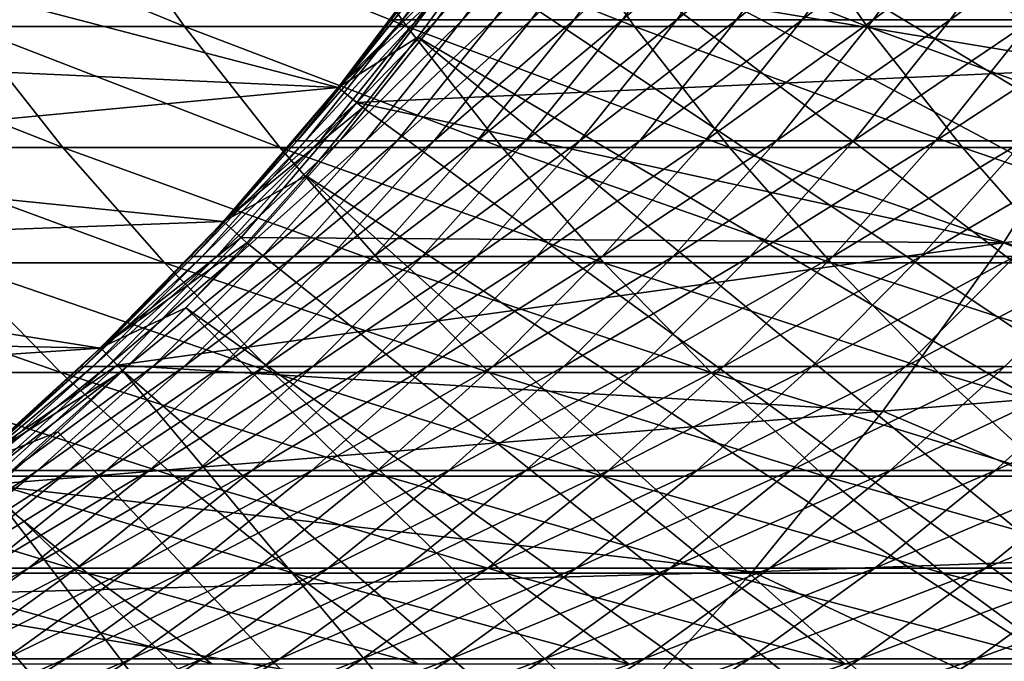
# Model space of a CAD drawing. Header units: metres. Extents: x -24 to 236, y -24 to 24.
# Tile 28 of 256: x 6.01 to 9.11, y -7.45 to -5.43. Entities that reach past the tile are written whole.
import ezdxf

# ---------------------------------------------------------------- set-up
doc = ezdxf.new("R2010")
doc.units = ezdxf.units.M
doc.layers.add('solid_10392024', color=7, linetype='CONTINUOUS')

msp = doc.modelspace()

# ---------------------------------------------------------------- linework, layer by layer
at = {"layer": 'solid_10392024'}
for points in [[(8.266925, -3.803605, 9.4), (8.145937, -4.056316, 9.4), (12.751386, -6.017655, 4.4)], [(8.266925, -3.803605, 9.4), (12.751386, -6.017655, 4.4), (13.063561, -5.305975, 4.4)], [(8.145937, -4.056316, 9.4), (8.017263, -4.305011, 9.4), (12.751386, -6.017655, 4.4)], [(8.017263, -4.305011, 9.4), (7.880742, -4.550074, 9.4), (12.400513, -6.710982, 4.4)], [(8.017263, -4.305011, 9.4), (12.400513, -6.710982, 4.4), (12.751386, -6.017655, 4.4)], [(7.880742, -4.550074, 9.4), (7.736771, -4.790822, 9.4), (12.012019, -7.383861, 4.4)], [(7.880742, -4.550074, 9.4), (12.012019, -7.383861, 4.4), (12.400513, -6.710982, 4.4)], [(7.736771, -4.790822, 9.4), (7.585749, -5.026571, 9.4), (12.012019, -7.383861, 4.4)], [(7.407158, -5.243), (9.76402, -5.01141), (9.449837, -5.581293)], [(7.470759, -5.032109, 61.237507), (7.187093, -5.42909, 61.238869), (7.178092, -5.429088, 57.5)], [(7.470759, -5.032109, 61.237507), (7.49774, -5.032112, 64.97448), (7.187093, -5.42909, 61.238869)], [(7.49774, -5.032112, 64.97448), (7.214083, -5.429093, 64.977203), (7.187093, -5.42909, 61.238869)], [(7.49774, -5.032112, 64.97448), (7.542686, -5.032116, 68.710381), (7.214083, -5.429093, 64.977203)], [(7.542686, -5.032116, 68.710381), (7.259045, -5.429097, 68.71447), (7.214083, -5.429093, 64.977203)], [(7.542686, -5.032116, 68.710381), (7.605578, -5.03212, 72.444679), (7.259045, -5.429097, 68.71447)], [(7.605578, -5.03212, 72.444679), (7.32196, -5.429101, 72.450134), (7.259045, -5.429097, 68.71447)], [(7.605578, -5.03212, 72.444679), (7.6864, -5.032123, 76.176849), (7.32196, -5.429101, 72.450134)], [(7.6864, -5.032123, 76.176849), (7.402812, -5.429104, 76.18367), (7.32196, -5.429101, 72.450134)], [(7.6864, -5.032123, 76.176849), (7.785133, -5.032125, 79.906349), (7.402812, -5.429104, 76.18367)], [(7.785133, -5.032125, 79.906349), (7.501581, -5.429106, 79.914543), (7.402812, -5.429104, 76.18367)], [(7.585749, -5.026571, 9.4), (7.427437, -5.257637, 9.4), (11.587092, -8.034258, 4.4)], [(7.90176, -5.032125, 83.63266), (7.61825, -5.429107, 83.642212), (7.501581, -5.429106, 79.914543)], [(7.785133, -5.032125, 79.906349), (7.90176, -5.032125, 83.63266), (7.501581, -5.429106, 79.914543)], [(7.585749, -5.026571, 9.4), (11.587092, -8.034258, 4.4), (12.012019, -7.383861, 4.4)], [(8.036263, -5.032124, 87.355232), (7.752803, -5.429105, 87.366158), (7.61825, -5.429107, 83.642212)], [(7.90176, -5.032125, 83.63266), (8.036263, -5.032124, 87.355232), (7.61825, -5.429107, 83.642212)], [(8.188623, -5.032121, 91.07354), (7.90522, -5.429102, 91.085838), (7.752803, -5.429105, 87.366158)], [(8.036263, -5.032124, 87.355232), (8.188623, -5.032121, 91.07354), (7.752803, -5.429105, 87.366158)], [(8.358823, -5.032117, 94.787048), (8.075482, -5.429099, 94.800728), (7.90522, -5.429102, 91.085838)], [(8.188623, -5.032121, 91.07354), (8.358823, -5.032117, 94.787048), (7.90522, -5.429102, 91.085838)], [(8.546845, -5.032114, 98.495239), (8.263576, -5.429095, 98.510292), (8.075482, -5.429099, 94.800728)], [(8.358823, -5.032117, 94.787048), (8.546845, -5.032114, 98.495239), (8.075482, -5.429099, 94.800728)], [(8.752672, -5.032111, 102.197556), (8.469479, -5.429091, 102.213997), (8.263576, -5.429095, 98.510292)], [(8.546845, -5.032114, 98.495239), (8.752672, -5.032111, 102.197556), (8.263576, -5.429095, 98.510292)], [(8.976285, -5.032109, 105.893486), (8.693175, -5.42909, 105.911316), (8.469479, -5.429091, 102.213997)], [(8.752672, -5.032111, 102.197556), (8.976285, -5.032109, 105.893486), (8.469479, -5.429091, 102.213997)], [(8.976285, -5.032109, 105.893486), (9.217664, -5.032111, 109.582489), (8.693175, -5.42909, 105.911316)], [(9.217664, -5.032111, 109.582489), (8.934645, -5.429091, 109.601707), (8.693175, -5.42909, 105.911316)], [(9.217664, -5.032111, 109.582489), (9.476768, -5.032114, 113.264046), (8.934645, -5.429091, 109.601707)], [(9.476768, -5.032114, 113.264046), (9.193848, -5.429095, 113.284653), (8.934645, -5.429091, 109.601707)], [(6.528437, -5.45084, 200.933197), (6.249198, -5.054721, 200.989563), (5.566585, -5.054725, 197.557693)], [(5.846142, -5.450844, 197.502914), (6.528437, -5.45084, 200.933197), (5.566585, -5.054725, 197.557693)], [(7.2273, -5.450841, 204.343964), (6.948391, -5.054722, 204.401962), (6.249198, -5.054721, 200.989563)], [(6.528437, -5.45084, 200.933197), (7.2273, -5.450841, 204.343964), (6.249198, -5.054721, 200.989563)], [(7.942652, -5.45085, 207.734756), (7.664086, -5.05473, 207.794388), (6.948391, -5.054722, 204.401962)], [(7.2273, -5.450841, 204.343964), (7.942652, -5.45085, 207.734756), (6.948391, -5.054722, 204.401962)], [(8.674396, -5.450862, 211.105148), (8.396187, -5.054742, 211.166412), (7.664086, -5.05473, 207.794388)], [(7.942652, -5.45085, 207.734756), (8.674396, -5.450862, 211.105148), (7.664086, -5.05473, 207.794388)], [(9.422433, -5.450876, 214.454681), (9.144593, -5.054755, 214.517593), (8.396187, -5.054742, 211.166412)], [(8.674396, -5.450862, 211.105148), (9.422433, -5.450876, 214.454681), (8.396187, -5.054742, 211.166412)], [(5.387224, -5.218031), (7.012092, -5.641836), (5.041939, -5.55237)], [(5.387224, -5.218031), (7.346153, -5.19942), (7.012092, -5.641836)], [(7.011725, -5.642314, 57.5), (7.011755, -5.642271, 9.4), (7.345779, -5.199945, 9.4)], [(7.178092, -5.429088, 57.5), (7.011725, -5.642314, 57.5), (7.345779, -5.199945, 9.4)], [(7.345779, -5.199945, 9.4), (7.011755, -5.642271, 9.4), (7.427437, -5.257637, 9.4)], [(7.345779, -5.199945, 0.009358), (7.407032, -5.243192, 0.009358), (7.011755, -5.642271, 0.009358)], [(7.012092, -5.641836), (7.345779, -5.199945, 0.009358), (7.011755, -5.642271, 0.009358)], [(7.012092, -5.641836), (7.346153, -5.19942), (7.345779, -5.199945, 0.009358)], [(7.011755, -5.642271, 0.009358), (7.407032, -5.243192, 0.009358), (7.070014, -5.689491, 0.009358)], [(7.011755, -5.642271, 9.4), (7.261862, -5.484042, 9.4), (7.427437, -5.257637, 9.4)], [(7.070014, -5.689491, 0.009358), (7.407032, -5.243192, 0.009358), (7.070024, -5.689474)], [(7.407158, -5.243), (9.449837, -5.581293), (7.070024, -5.689474)], [(7.407032, -5.243192, 0.009358), (7.407158, -5.243), (7.070024, -5.689474)], [(7.427437, -5.257637, 9.4), (7.261862, -5.484042, 9.4), (11.587092, -8.034258, 4.4)], [(7.187093, -5.42909, 61.238869), (6.882329, -5.810113, 61.240334), (6.873325, -5.810112, 57.5)], [(7.187093, -5.42909, 61.238869), (6.873325, -5.810112, 57.5), (7.011725, -5.642314, 57.5)], [(7.187093, -5.42909, 61.238869), (7.214083, -5.429093, 64.977203), (6.882329, -5.810113, 61.240334)], [(7.214083, -5.429093, 64.977203), (6.90933, -5.810117, 64.980133), (6.882329, -5.810113, 61.240334)], [(7.214083, -5.429093, 64.977203), (7.259045, -5.429097, 68.71447), (6.90933, -5.810117, 64.980133)], [(7.259045, -5.429097, 68.71447), (6.954309, -5.810122, 68.718864), (6.90933, -5.810117, 64.980133)], [(7.259045, -5.429097, 68.71447), (7.32196, -5.429101, 72.450134), (6.954309, -5.810122, 68.718864)], [(7.32196, -5.429101, 72.450134), (7.017249, -5.810126, 72.456001), (6.954309, -5.810122, 68.718864)], [(7.178092, -5.429088, 57.5), (7.187093, -5.42909, 61.238869), (7.011725, -5.642314, 57.5)], [(7.32196, -5.429101, 72.450134), (7.402812, -5.429104, 76.18367), (7.017249, -5.810126, 72.456001)], [(7.402812, -5.429104, 76.18367), (7.098132, -5.81013, 76.191002), (7.017249, -5.810126, 72.456001)], [(7.402812, -5.429104, 76.18367), (7.501581, -5.429106, 79.914543), (7.098132, -5.81013, 76.191002)], [(7.501581, -5.429106, 79.914543), (7.19694, -5.810132, 79.92334), (7.098132, -5.81013, 76.191002)], [(7.501581, -5.429106, 79.914543), (7.61825, -5.429107, 83.642212), (7.19694, -5.810132, 79.92334)], [(7.61825, -5.429107, 83.642212), (7.313656, -5.810132, 83.652481), (7.19694, -5.810132, 79.92334)], [(7.752803, -5.429105, 87.366158), (7.448262, -5.810131, 87.377899), (7.313656, -5.810132, 83.652481)], [(7.61825, -5.429107, 83.642212), (7.752803, -5.429105, 87.366158), (7.313656, -5.810132, 83.652481)], [(7.90522, -5.429102, 91.085838), (7.600739, -5.810128, 91.09906), (7.448262, -5.810131, 87.377899)], [(7.752803, -5.429105, 87.366158), (7.90522, -5.429102, 91.085838), (7.448262, -5.810131, 87.377899)], [(8.075482, -5.429099, 94.800728), (7.77107, -5.810124, 94.81543), (7.600739, -5.810128, 91.09906)], [(7.90522, -5.429102, 91.085838), (8.075482, -5.429099, 94.800728), (7.600739, -5.810128, 91.09906)], [(8.263576, -5.429095, 98.510292), (7.959238, -5.81012, 98.526474), (7.77107, -5.810124, 94.81543)], [(8.075482, -5.429099, 94.800728), (8.263576, -5.429095, 98.510292), (7.77107, -5.810124, 94.81543)], [(8.469479, -5.429091, 102.213997), (8.165224, -5.810116, 102.231667), (7.959238, -5.81012, 98.526474)], [(8.263576, -5.429095, 98.510292), (8.469479, -5.429091, 102.213997), (7.959238, -5.81012, 98.526474)], [(8.693175, -5.42909, 105.911316), (8.38901, -5.810114, 105.930466), (8.165224, -5.810116, 102.231667)], [(8.469479, -5.429091, 102.213997), (8.693175, -5.42909, 105.911316), (8.165224, -5.810116, 102.231667)], [(8.693175, -5.42909, 105.911316), (8.934645, -5.429091, 109.601707), (8.38901, -5.810114, 105.930466)], [(8.934645, -5.429091, 109.601707), (8.630578, -5.810116, 109.622353), (8.38901, -5.810114, 105.930466)], [(8.934645, -5.429091, 109.601707), (9.193848, -5.429095, 113.284653), (8.630578, -5.810116, 109.622353)], [(9.193848, -5.429095, 113.284653), (8.889886, -5.81012, 113.306793), (8.630578, -5.810116, 109.622353)], [(9.193848, -5.429095, 113.284653), (9.47073, -5.4291, 116.959633), (8.889886, -5.81012, 113.306793)], [(9.47073, -5.4291, 116.959633), (9.166881, -5.810125, 116.983276), (8.889886, -5.81012, 113.306793)], [(6.146355, -5.830942, 197.444092), (5.846142, -5.450844, 197.502914), (5.180492, -5.450851, 194.053604)], [(5.481034, -5.83095, 193.99649), (6.146355, -5.830942, 197.444092), (5.180492, -5.450851, 194.053604)], [(6.828307, -5.830938, 200.87265), (6.528437, -5.45084, 200.933197), (5.846142, -5.450844, 197.502914)], [(6.146355, -5.830942, 197.444092), (6.828307, -5.830938, 200.87265), (5.846142, -5.450844, 197.502914)], [(7.526815, -5.830939, 204.281693), (7.2273, -5.450841, 204.343964), (6.528437, -5.45084, 200.933197)], [(6.828307, -5.830938, 200.87265), (7.526815, -5.830939, 204.281693), (6.528437, -5.45084, 200.933197)], [(8.241799, -5.830949, 207.670746), (7.942652, -5.45085, 207.734756), (7.2273, -5.450841, 204.343964)], [(7.526815, -5.830939, 204.281693), (8.241799, -5.830949, 207.670746), (7.2273, -5.450841, 204.343964)], [(8.973161, -5.830962, 211.039368), (8.674396, -5.450862, 211.105148), (7.942652, -5.45085, 207.734756)], [(8.241799, -5.830949, 207.670746), (8.973161, -5.830962, 211.039368), (7.942652, -5.45085, 207.734756)], [(9.7208, -5.830976, 214.387115), (9.422433, -5.450876, 214.454681), (8.674396, -5.450862, 211.105148)], [(8.973161, -5.830962, 211.039368), (9.7208, -5.830976, 214.387115), (8.674396, -5.450862, 211.105148)], [(7.011755, -5.642271, 9.4), (7.08949, -5.705165, 9.4), (7.261862, -5.484042, 9.4)], [(7.261862, -5.484042, 9.4), (7.08949, -5.705165, 9.4), (11.126958, -8.660301, 4.4)], [(7.261862, -5.484042, 9.4), (11.126958, -8.660301, 4.4), (11.587092, -8.034258, 4.4)], [(5.041939, -5.55237), (7.012092, -5.641836), (4.676545, -5.863454)], [(7.070024, -5.689474), (9.449837, -5.581293), (9.102909, -6.130829)], [(9.449742, -5.581437, 0.009358), (10.535891, -5.950165, 0.009358), (9.102766, -6.131049, 0.009358)], [(9.102909, -6.130829), (9.449742, -5.581437, 0.009358), (9.102766, -6.131049, 0.009358)], [(9.102909, -6.130829), (9.449837, -5.581293), (9.449742, -5.581437, 0.009358)], [(4.676545, -5.863454), (7.012092, -5.641836), (6.650875, -6.063485)], [(6.650875, -6.063485), (7.012092, -5.641836), (6.651111, -6.063226, 0.009358)], [(6.65108, -6.063261, 57.5), (6.651111, -6.063226, 9.4), (7.011755, -5.642271, 9.4)], [(6.873325, -5.810112, 57.5), (6.65108, -6.063261, 57.5), (7.011755, -5.642271, 9.4)], [(7.012092, -5.641836), (7.011755, -5.642271, 0.009358), (6.651111, -6.063226, 0.009358)], [(7.011755, -5.642271, 9.4), (6.651111, -6.063226, 9.4), (7.08949, -5.705165, 9.4)], [(7.011755, -5.642271, 0.009358), (7.070014, -5.689491, 0.009358), (6.651111, -6.063226, 0.009358)], [(7.011725, -5.642314, 57.5), (6.873325, -5.810112, 57.5), (7.011755, -5.642271, 9.4)], [(6.651111, -6.063226, 0.009358), (7.070014, -5.689491, 0.009358), (6.706654, -6.11358, 0.009358)], [(7.070024, -5.689474), (9.102909, -6.130829), (6.70654, -6.113698)], [(7.070014, -5.689491, 0.009358), (7.070024, -5.689474), (6.70654, -6.113698)], [(6.706654, -6.11358, 0.009358), (7.070014, -5.689491, 0.009358), (6.70654, -6.113698)], [(6.651111, -6.063226, 9.4), (6.910719, -5.920464, 9.4), (7.08949, -5.705165, 9.4)], [(7.08949, -5.705165, 9.4), (6.910719, -5.920464, 9.4), (11.126958, -8.660301, 4.4)], [(6.882329, -5.810113, 61.240334), (6.557365, -6.174062, 61.241898), (6.548357, -6.17406, 57.5)], [(6.882329, -5.810113, 61.240334), (6.548357, -6.17406, 57.5), (6.65108, -6.063261, 57.5)], [(6.882329, -5.810113, 61.240334), (6.90933, -5.810117, 64.980133), (6.557365, -6.174062, 61.241898)], [(6.90933, -5.810117, 64.980133), (6.584377, -6.174066, 64.983253), (6.557365, -6.174062, 61.241898)], [(6.90933, -5.810117, 64.980133), (6.954309, -5.810122, 68.718864), (6.584377, -6.174066, 64.983253)], [(6.954309, -5.810122, 68.718864), (6.629375, -6.17407, 68.723549), (6.584377, -6.174066, 64.983253)], [(6.954309, -5.810122, 68.718864), (7.017249, -5.810126, 72.456001), (6.629375, -6.17407, 68.723549)], [(7.017249, -5.810126, 72.456001), (6.692341, -6.174075, 72.46225), (6.629375, -6.17407, 68.723549)], [(6.873325, -5.810112, 57.5), (6.882329, -5.810113, 61.240334), (6.65108, -6.063261, 57.5)], [(7.017249, -5.810126, 72.456001), (7.098132, -5.81013, 76.191002), (6.692341, -6.174075, 72.46225)], [(7.098132, -5.81013, 76.191002), (6.773258, -6.174079, 76.198814), (6.692341, -6.174075, 72.46225)], [(7.098132, -5.81013, 76.191002), (7.19694, -5.810132, 79.92334), (6.773258, -6.174079, 76.198814)], [(7.19694, -5.810132, 79.92334), (6.872108, -6.174081, 79.932724), (6.773258, -6.174079, 76.198814)], [(7.313656, -5.810132, 83.652481), (6.988872, -6.174081, 83.663437), (6.872108, -6.174081, 79.932724)], [(7.19694, -5.810132, 79.92334), (7.313656, -5.810132, 83.652481), (6.872108, -6.174081, 79.932724)], [(7.448262, -5.810131, 87.377899), (7.123534, -6.17408, 87.390419), (6.988872, -6.174081, 83.663437)], [(7.313656, -5.810132, 83.652481), (7.448262, -5.810131, 87.377899), (6.988872, -6.174081, 83.663437)], [(7.600739, -5.810128, 91.09906), (7.276076, -6.174077, 91.113152), (7.123534, -6.17408, 87.390419)], [(7.448262, -5.810131, 87.377899), (7.600739, -5.810128, 91.09906), (7.123534, -6.17408, 87.390419)], [(7.77107, -5.810124, 94.81543), (7.44648, -6.174072, 94.8311), (7.276076, -6.174077, 91.113152)], [(7.600739, -5.810128, 91.09906), (7.77107, -5.810124, 94.81543), (7.276076, -6.174077, 91.113152)], [(7.959238, -5.81012, 98.526474), (7.634728, -6.174068, 98.543724), (7.44648, -6.174072, 94.8311)], [(7.77107, -5.810124, 94.81543), (7.959238, -5.81012, 98.526474), (7.44648, -6.174072, 94.8311)], [(8.165224, -5.810116, 102.231667), (7.840802, -6.174064, 102.250496), (7.634728, -6.174068, 98.543724)], [(7.959238, -5.81012, 98.526474), (8.165224, -5.810116, 102.231667), (7.634728, -6.174068, 98.543724)], [(8.38901, -5.810114, 105.930466), (8.064685, -6.174062, 105.95089), (7.840802, -6.174064, 102.250496)], [(8.165224, -5.810116, 102.231667), (8.38901, -5.810114, 105.930466), (7.840802, -6.174064, 102.250496)], [(8.38901, -5.810114, 105.930466), (8.630578, -5.810116, 109.622353), (8.064685, -6.174062, 105.95089)], [(8.630578, -5.810116, 109.622353), (8.306356, -6.174064, 109.644363), (8.064685, -6.174062, 105.95089)], [(8.630578, -5.810116, 109.622353), (8.889886, -5.81012, 113.306793), (8.306356, -6.174064, 109.644363)], [(8.889886, -5.81012, 113.306793), (8.565777, -6.174068, 113.330406), (8.306356, -6.174064, 109.644363)], [(8.889886, -5.81012, 113.306793), (9.166881, -5.810125, 116.983276), (8.565777, -6.174068, 113.330406)], [(9.166881, -5.810125, 116.983276), (8.842892, -6.174074, 117.008484), (8.565777, -6.174068, 113.330406)], [(9.166881, -5.810125, 116.983276), (9.46151, -5.81013, 120.651276), (8.842892, -6.174074, 117.008484)], [(9.46151, -5.81013, 120.651276), (9.13765, -6.174079, 120.678093), (8.842892, -6.174074, 117.008484)], [(6.466341, -6.193903, 197.381393), (6.146355, -5.830942, 197.444092), (5.481034, -5.83095, 193.99649)], [(5.801371, -6.193912, 193.935608), (6.466341, -6.193903, 197.381393), (5.481034, -5.83095, 193.99649)], [(7.147928, -6.193899, 200.808121), (6.828307, -5.830938, 200.87265), (6.146355, -5.830942, 197.444092)], [(6.466341, -6.193903, 197.381393), (7.147928, -6.193899, 200.808121), (6.146355, -5.830942, 197.444092)], [(7.846058, -6.1939, 204.215317), (7.526815, -5.830939, 204.281693), (6.828307, -5.830938, 200.87265)], [(7.147928, -6.193899, 200.808121), (7.846058, -6.1939, 204.215317), (6.828307, -5.830938, 200.87265)], [(8.560649, -6.19391, 207.602493), (8.241799, -5.830949, 207.670746), (7.526815, -5.830939, 204.281693)], [(7.846058, -6.1939, 204.215317), (8.560649, -6.19391, 207.602493), (7.526815, -5.830939, 204.281693)], [(9.291603, -6.193925, 210.969238), (8.973161, -5.830962, 211.039368), (8.241799, -5.830949, 207.670746)], [(8.560649, -6.19391, 207.602493), (9.291603, -6.193925, 210.969238), (8.241799, -5.830949, 207.670746)], [(10.038821, -6.19394, 214.315109), (9.7208, -5.830976, 214.387115), (8.973161, -5.830962, 211.039368)], [(9.291603, -6.193925, 210.969238), (10.038821, -6.19394, 214.315109), (8.973161, -5.830962, 211.039368)], [(4.676545, -5.863454), (6.650875, -6.063485), (4.291213, -6.151036)], [(6.651111, -6.063226, 9.4), (6.725129, -6.130422, 9.4), (6.910719, -5.920464, 9.4)], [(6.910719, -5.920464, 9.4), (6.725129, -6.130422, 9.4), (10.633006, -9.260086, 4.4)], [(6.910719, -5.920464, 9.4), (10.633006, -9.260086, 4.4), (11.126958, -8.660301, 4.4)], [(9.102766, -6.131049, 0.009358), (10.535891, -5.950165, 0.009358), (10.179272, -6.541546, 0.009358)], [(4.291213, -6.151036), (6.650875, -6.063485), (6.264582, -6.461809)], [(6.264582, -6.461809), (6.650875, -6.063485), (6.265191, -6.461221, 0.009358)], [(6.651111, -6.063226, 9.4), (6.265191, -6.461221, 9.4), (6.725129, -6.130422, 9.4)], [(6.265205, -6.461207, 57.5), (6.265191, -6.461221, 9.4), (6.651111, -6.063226, 9.4)], [(6.651111, -6.063226, 0.009358), (6.706654, -6.11358, 0.009358), (6.265191, -6.461221, 0.009358)], [(6.650875, -6.063485), (6.651111, -6.063226, 0.009358), (6.265191, -6.461221, 0.009358)], [(6.548357, -6.17406, 57.5), (6.265205, -6.461207, 57.5), (6.651111, -6.063226, 9.4)], [(6.65108, -6.063261, 57.5), (6.548357, -6.17406, 57.5), (6.651111, -6.063226, 9.4)], [(6.265191, -6.461221, 0.009358), (6.706654, -6.11358, 0.009358), (6.317379, -6.515079, 0.009358)], [(6.70654, -6.113698), (9.102909, -6.130829), (6.317164, -6.515282)], [(6.317379, -6.515079, 0.009358), (6.70654, -6.113698), (6.317164, -6.515282)], [(6.317379, -6.515079, 0.009358), (6.706654, -6.11358, 0.009358), (6.70654, -6.113698)], [(4.291213, -6.151036), (6.264582, -6.461809), (3.887699, -6.413702)], [(6.265191, -6.461221, 9.4), (6.532972, -6.3348, 9.4), (6.725129, -6.130422, 9.4)], [(6.317164, -6.515282), (9.102909, -6.130829), (8.723452, -6.659708)], [(6.725129, -6.130422, 9.4), (6.532972, -6.3348, 9.4), (10.633006, -9.260086, 4.4)], [(9.102766, -6.131049, 0.009358), (10.179272, -6.541546, 0.009358), (8.723348, -6.659843, 0.009358)], [(8.723452, -6.659708), (9.102766, -6.131049, 0.009358), (8.723348, -6.659843, 0.009358)], [(8.723452, -6.659708), (9.102909, -6.130829), (9.102766, -6.131049, 0.009358)], [(6.557365, -6.174062, 61.241898), (6.213155, -6.519864, 61.243549), (6.204144, -6.519862, 57.5)], [(6.557365, -6.174062, 61.241898), (6.204144, -6.519862, 57.5), (6.265205, -6.461207, 57.5)], [(6.557365, -6.174062, 61.241898), (6.584377, -6.174066, 64.983253), (6.213155, -6.519864, 61.243549)], [(6.584377, -6.174066, 64.983253), (6.240179, -6.519868, 64.986565), (6.213155, -6.519864, 61.243549)], [(6.584377, -6.174066, 64.983253), (6.629375, -6.17407, 68.723549), (6.240179, -6.519868, 64.986565)], [(6.629375, -6.17407, 68.723549), (6.285196, -6.519873, 68.728516), (6.240179, -6.519868, 64.986565)], [(6.548357, -6.17406, 57.5), (6.557365, -6.174062, 61.241898), (6.265205, -6.461207, 57.5)], [(6.629375, -6.17407, 68.723549), (6.692341, -6.174075, 72.46225), (6.285196, -6.519873, 68.728516)], [(6.692341, -6.174075, 72.46225), (6.34819, -6.519878, 72.468872), (6.285196, -6.519873, 68.728516)], [(6.692341, -6.174075, 72.46225), (6.773258, -6.174079, 76.198814), (6.34819, -6.519878, 72.468872)], [(6.773258, -6.174079, 76.198814), (6.429143, -6.519882, 76.207092), (6.34819, -6.519878, 72.468872)], [(6.773258, -6.174079, 76.198814), (6.872108, -6.174081, 79.932724), (6.429143, -6.519882, 76.207092)], [(6.872108, -6.174081, 79.932724), (6.528037, -6.519885, 79.942657), (6.429143, -6.519882, 76.207092)], [(6.988872, -6.174081, 83.663437), (6.644853, -6.519885, 83.675034), (6.528037, -6.519885, 79.942657)], [(6.872108, -6.174081, 79.932724), (6.988872, -6.174081, 83.663437), (6.528037, -6.519885, 79.942657)], [(7.123534, -6.17408, 87.390419), (6.779576, -6.519883, 87.403687), (6.644853, -6.519885, 83.675034)], [(6.988872, -6.174081, 83.663437), (7.123534, -6.17408, 87.390419), (6.644853, -6.519885, 83.675034)], [(7.276076, -6.174077, 91.113152), (6.932186, -6.51988, 91.128082), (6.779576, -6.519883, 87.403687)], [(7.123534, -6.17408, 87.390419), (7.276076, -6.174077, 91.113152), (6.779576, -6.519883, 87.403687)], [(7.44648, -6.174072, 94.8311), (7.102666, -6.519876, 94.847702), (6.932186, -6.51988, 91.128082)], [(7.276076, -6.174077, 91.113152), (7.44648, -6.174072, 94.8311), (6.932186, -6.51988, 91.128082)], [(7.634728, -6.174068, 98.543724), (7.290999, -6.519871, 98.561996), (7.102666, -6.519876, 94.847702)], [(7.44648, -6.174072, 94.8311), (7.634728, -6.174068, 98.543724), (7.102666, -6.519876, 94.847702)], [(7.840802, -6.174064, 102.250496), (7.497167, -6.519866, 102.270447), (7.290999, -6.519871, 98.561996)], [(7.634728, -6.174068, 98.543724), (7.840802, -6.174064, 102.250496), (7.290999, -6.519871, 98.561996)], [(8.064685, -6.174062, 105.95089), (7.721151, -6.519865, 105.972519), (7.497167, -6.519866, 102.270447)], [(7.840802, -6.174064, 102.250496), (8.064685, -6.174062, 105.95089), (7.497167, -6.519866, 102.270447)], [(8.064685, -6.174062, 105.95089), (8.306356, -6.174064, 109.644363), (7.721151, -6.519865, 105.972519)], [(8.306356, -6.174064, 109.644363), (7.962934, -6.519866, 109.667686), (7.721151, -6.519865, 105.972519)], [(8.306356, -6.174064, 109.644363), (8.565777, -6.174068, 113.330406), (7.962934, -6.519866, 109.667686)], [(8.565777, -6.174068, 113.330406), (8.222472, -6.519871, 113.355415), (7.962934, -6.519866, 109.667686)], [(8.565777, -6.174068, 113.330406), (8.842892, -6.174074, 117.008484), (8.222472, -6.519871, 113.355415)], [(8.842892, -6.174074, 117.008484), (8.499715, -6.519877, 117.035194), (8.222472, -6.519871, 113.355415)], [(8.842892, -6.174074, 117.008484), (9.13765, -6.174079, 120.678093), (8.499715, -6.519877, 117.035194)], [(9.13765, -6.174079, 120.678093), (8.794609, -6.519883, 120.706497), (8.499715, -6.519877, 117.035194)], [(9.13765, -6.174079, 120.678093), (9.449996, -6.174083, 124.338699), (8.794609, -6.519883, 120.706497)], [(9.449996, -6.174083, 124.338699), (9.107101, -6.519887, 124.368813), (8.794609, -6.519883, 120.706497)], [(6.140561, -6.538669, 193.87114), (5.801371, -6.193912, 193.935608), (5.153095, -6.193921, 190.471237)], [(5.492642, -6.538679, 190.408676), (6.140561, -6.538669, 193.87114), (5.153095, -6.193921, 190.471237)], [(6.805159, -6.538661, 197.315002), (6.466341, -6.193903, 197.381393), (5.801371, -6.193912, 193.935608)], [(6.140561, -6.538669, 193.87114), (6.805159, -6.538661, 197.315002), (5.801371, -6.193912, 193.935608)], [(7.486361, -6.538655, 200.739792), (7.147928, -6.193899, 200.808121), (6.466341, -6.193903, 197.381393)], [(6.805159, -6.538661, 197.315002), (7.486361, -6.538655, 200.739792), (6.466341, -6.193903, 197.381393)], [(8.18409, -6.538657, 204.14502), (7.846058, -6.1939, 204.215317), (7.147928, -6.193899, 200.808121)], [(7.486361, -6.538655, 200.739792), (8.18409, -6.538657, 204.14502), (7.147928, -6.193899, 200.808121)], [(8.898265, -6.538668, 207.530243), (8.560649, -6.19391, 207.602493), (7.846058, -6.1939, 204.215317)], [(8.18409, -6.538657, 204.14502), (8.898265, -6.538668, 207.530243), (7.846058, -6.1939, 204.215317)], [(9.628788, -6.538683, 210.895004), (9.291603, -6.193925, 210.969238), (8.560649, -6.19391, 207.602493)], [(8.898265, -6.538668, 207.530243), (9.628788, -6.538683, 210.895004), (8.560649, -6.19391, 207.602493)], [(6.265191, -6.461221, 9.4), (6.334782, -6.533027, 9.4), (6.532972, -6.3348, 9.4)], [(6.532972, -6.3348, 9.4), (6.334782, -6.533027, 9.4), (10.106668, -9.83185, 4.4)], [(6.532972, -6.3348, 9.4), (10.106668, -9.83185, 4.4), (10.633006, -9.260086, 4.4)], [(3.887699, -6.413702), (6.264582, -6.461809), (3.468558, -6.649754)], [(3.468558, -6.649754), (6.264582, -6.461809), (5.855734, -6.83451)], [(6.265191, -6.461221, 9.4), (5.855521, -6.834679, 9.4), (6.334782, -6.533027, 9.4)], [(5.855565, -6.834644, 57.5), (5.855521, -6.834679, 9.4), (6.265191, -6.461221, 9.4)], [(6.265191, -6.461221, 0.009358), (6.317379, -6.515079, 0.009358), (5.855521, -6.834679, 0.009358)], [(6.264582, -6.461809), (6.265191, -6.461221, 0.009358), (5.855521, -6.834679, 0.009358)], [(5.855734, -6.83451), (6.264582, -6.461809), (5.855521, -6.834679, 0.009358)], [(6.204144, -6.519862, 57.5), (5.855565, -6.834644, 57.5), (6.265191, -6.461221, 9.4)], [(6.265205, -6.461207, 57.5), (6.204144, -6.519862, 57.5), (6.265191, -6.461221, 9.4)], [(6.213155, -6.519864, 61.243549), (5.850711, -6.846504, 61.245293), (5.841695, -6.846502, 57.5)], [(6.213155, -6.519864, 61.243549), (5.841695, -6.846502, 57.5), (5.855565, -6.834644, 57.5)], [(6.213155, -6.519864, 61.243549), (6.240179, -6.519868, 64.986565), (5.850711, -6.846504, 61.245293)], [(6.240179, -6.519868, 64.986565), (5.877748, -6.846509, 64.990051), (5.850711, -6.846504, 61.245293)], [(5.855521, -6.834679, 0.009358), (6.317379, -6.515079, 0.009358), (5.904457, -6.891462, 0.009358)], [(6.204144, -6.519862, 57.5), (6.213155, -6.519864, 61.243549), (5.855565, -6.834644, 57.5)], [(6.240179, -6.519868, 64.986565), (6.285196, -6.519873, 68.728516), (5.877748, -6.846509, 64.990051)], [(6.285196, -6.519873, 68.728516), (5.922786, -6.846514, 68.733742), (5.877748, -6.846509, 64.990051)], [(6.317164, -6.515282), (8.723452, -6.659708), (5.904394, -6.891536)], [(5.904457, -6.891462, 0.009358), (6.317164, -6.515282), (5.904394, -6.891536)], [(5.904457, -6.891462, 0.009358), (6.317379, -6.515079, 0.009358), (6.317164, -6.515282)], [(6.285196, -6.519873, 68.728516), (6.34819, -6.519878, 72.468872), (5.922786, -6.846514, 68.733742)], [(6.34819, -6.519878, 72.468872), (5.985809, -6.846519, 72.475838), (5.922786, -6.846514, 68.733742)], [(6.34819, -6.519878, 72.468872), (6.429143, -6.519882, 76.207092), (5.985809, -6.846519, 72.475838)], [(6.429143, -6.519882, 76.207092), (6.066799, -6.846523, 76.215813), (5.985809, -6.846519, 72.475838)], [(6.429143, -6.519882, 76.207092), (6.528037, -6.519885, 79.942657), (6.066799, -6.846523, 76.215813)], [(6.528037, -6.519885, 79.942657), (6.165739, -6.846526, 79.953125), (6.066799, -6.846523, 76.215813)], [(6.644853, -6.519885, 83.675034), (6.28261, -6.846526, 83.687248), (6.165739, -6.846526, 79.953125)], [(6.528037, -6.519885, 79.942657), (6.644853, -6.519885, 83.675034), (6.165739, -6.846526, 79.953125)], [(6.779576, -6.519883, 87.403687), (6.417396, -6.846524, 87.417648), (6.28261, -6.846526, 83.687248)], [(6.644853, -6.519885, 83.675034), (6.779576, -6.519883, 87.403687), (6.28261, -6.846526, 83.687248)], [(6.932186, -6.51988, 91.128082), (6.570078, -6.846521, 91.143806), (6.417396, -6.846524, 87.417648)], [(6.779576, -6.519883, 87.403687), (6.932186, -6.51988, 91.128082), (6.417396, -6.846524, 87.417648)], [(7.102666, -6.519876, 94.847702), (6.74064, -6.846516, 94.865173), (6.570078, -6.846521, 91.143806)], [(6.932186, -6.51988, 91.128082), (7.102666, -6.519876, 94.847702), (6.570078, -6.846521, 91.143806)], [(7.290999, -6.519871, 98.561996), (6.929062, -6.846511, 98.581238), (6.74064, -6.846516, 94.865173)], [(7.102666, -6.519876, 94.847702), (7.290999, -6.519871, 98.561996), (6.74064, -6.846516, 94.865173)], [(7.497167, -6.519866, 102.270447), (7.135328, -6.846507, 102.291451), (6.929062, -6.846511, 98.581238)], [(7.290999, -6.519871, 98.561996), (7.497167, -6.519866, 102.270447), (6.929062, -6.846511, 98.581238)], [(7.721151, -6.519865, 105.972519), (7.35942, -6.846505, 105.9953), (7.135328, -6.846507, 102.291451)], [(7.497167, -6.519866, 102.270447), (7.721151, -6.519865, 105.972519), (7.135328, -6.846507, 102.291451)], [(7.721151, -6.519865, 105.972519), (7.962934, -6.519866, 109.667686), (7.35942, -6.846505, 105.9953)], [(7.962934, -6.519866, 109.667686), (7.601318, -6.846507, 109.692238), (7.35942, -6.846505, 105.9953)], [(7.962934, -6.519866, 109.667686), (8.222472, -6.519871, 113.355415), (7.601318, -6.846507, 109.692238)], [(8.222472, -6.519871, 113.355415), (7.860982, -6.846511, 113.381744), (7.601318, -6.846507, 109.692238)], [(8.222472, -6.519871, 113.355415), (8.499715, -6.519877, 117.035194), (7.860982, -6.846511, 113.381744)], [(8.499715, -6.519877, 117.035194), (8.138359, -6.846518, 117.063309), (7.860982, -6.846511, 113.381744)], [(8.499715, -6.519877, 117.035194), (8.794609, -6.519883, 120.706497), (8.138359, -6.846518, 117.063309)], [(8.794609, -6.519883, 120.706497), (8.433397, -6.846524, 120.736412), (8.138359, -6.846518, 117.063309)], [(8.794609, -6.519883, 120.706497), (9.107101, -6.519887, 124.368813), (8.433397, -6.846524, 120.736412)], [(9.107101, -6.519887, 124.368813), (8.746043, -6.846528, 124.40052), (8.433397, -6.846524, 120.736412)], [(9.107101, -6.519887, 124.368813), (9.43714, -6.519889, 128.021622), (8.746043, -6.846528, 124.40052)], [(9.43714, -6.519889, 128.021622), (9.076243, -6.846531, 128.05513), (8.746043, -6.846528, 124.40052)], [(9.78467, -6.519889, 131.664383), (9.423947, -6.846531, 131.699722), (9.076243, -6.846531, 128.05513)], [(9.43714, -6.519889, 128.021622), (9.78467, -6.519889, 131.664383), (9.076243, -6.846531, 128.05513)], [(6.497607, -6.864209, 193.803268), (6.140561, -6.538669, 193.87114), (5.492642, -6.538679, 190.408676)], [(5.850065, -6.864219, 190.342834), (6.497607, -6.864209, 193.803268), (5.492642, -6.538679, 190.408676)], [(5.855521, -6.834679, 9.4), (6.130868, -6.724747, 9.4), (6.334782, -6.533027, 9.4)], [(6.334782, -6.533027, 9.4), (6.130868, -6.724747, 9.4), (9.549577, -10.373794, 4.4)], [(7.161814, -6.8642, 197.245117), (6.805159, -6.538661, 197.315002), (6.140561, -6.538669, 193.87114)], [(6.497607, -6.864209, 193.803268), (7.161814, -6.8642, 197.245117), (6.140561, -6.538669, 193.87114)], [(6.334782, -6.533027, 9.4), (9.549577, -10.373794, 4.4), (10.106668, -9.83185, 4.4)], [(7.84261, -6.864195, 200.667862), (7.486361, -6.538655, 200.739792), (6.805159, -6.538661, 197.315002)], [(7.161814, -6.8642, 197.245117), (7.84261, -6.864195, 200.667862), (6.805159, -6.538661, 197.315002)], [(8.539917, -6.864197, 204.071045), (8.18409, -6.538657, 204.14502), (7.486361, -6.538655, 200.739792)], [(7.84261, -6.864195, 200.667862), (8.539917, -6.864197, 204.071045), (7.486361, -6.538655, 200.739792)], [(9.253654, -6.864208, 207.454178), (8.898265, -6.538668, 207.530243), (8.18409, -6.538657, 204.14502)], [(8.539917, -6.864197, 204.071045), (9.253654, -6.864208, 207.454178), (8.18409, -6.538657, 204.14502)], [(8.723348, -6.659843, 0.009358), (10.179272, -6.541546, 0.009358), (9.788948, -7.112391, 0.009358)], [(9.983724, -6.864223, 210.816849), (9.628788, -6.538683, 210.895004), (8.898265, -6.538668, 207.530243)], [(9.253654, -6.864208, 207.454178), (9.983724, -6.864223, 210.816849), (8.898265, -6.538668, 207.530243)], [(5.904394, -6.891536), (8.723452, -6.659708), (8.313786, -7.164545)], [(8.313786, -7.164545), (8.723452, -6.659708), (8.313823, -7.164516, 0.009358)], [(8.723452, -6.659708), (8.723348, -6.659843, 0.009358), (8.313823, -7.164516, 0.009358)], [(8.723348, -6.659843, 0.009358), (9.788948, -7.112391, 0.009358), (8.313823, -7.164516, 0.009358)], [(5.855521, -6.834679, 9.4), (5.920722, -6.910447, 9.4), (6.130868, -6.724747, 9.4)], [(6.130868, -6.724747, 9.4), (5.920722, -6.910447, 9.4), (9.549577, -10.373794, 4.4)], [(6.224313, -7.169585, 190.27388), (5.850065, -6.864219, 190.342834), (5.219265, -6.864228, 186.864258)], [(5.593891, -7.169594, 186.797394), (6.224313, -7.169585, 190.27388), (5.219265, -6.864228, 186.864258)], [(5.985809, -6.846519, 72.475838), (6.066799, -6.846523, 76.215813), (5.606262, -7.153038, 72.483139)], [(6.066799, -6.846523, 76.215813), (5.687292, -7.153042, 76.224937), (5.606262, -7.153038, 72.483139)], [(6.066799, -6.846523, 76.215813), (6.165739, -6.846526, 79.953125), (5.687292, -7.153042, 76.224937)], [(6.165739, -6.846526, 79.953125), (5.78628, -7.153045, 79.964081), (5.687292, -7.153042, 76.224937)], [(6.28261, -6.846526, 83.687248), (5.903208, -7.153045, 83.700035), (5.78628, -7.153045, 79.964081)], [(6.165739, -6.846526, 79.953125), (6.28261, -6.846526, 83.687248), (5.78628, -7.153045, 79.964081)], [(6.87146, -7.169575, 193.732224), (6.497607, -6.864209, 193.803268), (5.850065, -6.864219, 190.342834)], [(6.224313, -7.169585, 190.27388), (6.87146, -7.169575, 193.732224), (5.850065, -6.864219, 190.342834)], [(6.417396, -6.846524, 87.417648), (6.038061, -7.153043, 87.432274), (5.903208, -7.153045, 83.700035)], [(6.28261, -6.846526, 83.687248), (6.417396, -6.846524, 87.417648), (5.903208, -7.153045, 83.700035)], [(6.570078, -6.846521, 91.143806), (6.190818, -7.153039, 91.160271), (6.038061, -7.153043, 87.432274)], [(6.417396, -6.846524, 87.417648), (6.570078, -6.846521, 91.143806), (6.038061, -7.153043, 87.432274)], [(6.74064, -6.846516, 94.865173), (6.361464, -7.153035, 94.883484), (6.190818, -7.153039, 91.160271)], [(6.570078, -6.846521, 91.143806), (6.74064, -6.846516, 94.865173), (6.190818, -7.153039, 91.160271)], [(6.929062, -6.846511, 98.581238), (6.54998, -7.153029, 98.601387), (6.361464, -7.153035, 94.883484)], [(6.74064, -6.846516, 94.865173), (6.929062, -6.846511, 98.581238), (6.361464, -7.153035, 94.883484)], [(7.535258, -7.169565, 197.171936), (7.161814, -6.8642, 197.245117), (6.497607, -6.864209, 193.803268)], [(6.87146, -7.169575, 193.732224), (7.535258, -7.169565, 197.171936), (6.497607, -6.864209, 193.803268)], [(7.135328, -6.846507, 102.291451), (6.756349, -7.153025, 102.313454), (6.54998, -7.153029, 98.601387)], [(6.929062, -6.846511, 98.581238), (7.135328, -6.846507, 102.291451), (6.54998, -7.153029, 98.601387)], [(7.35942, -6.846505, 105.9953), (6.980553, -7.153023, 106.01915), (6.756349, -7.153025, 102.313454)], [(7.135328, -6.846507, 102.291451), (7.35942, -6.846505, 105.9953), (6.756349, -7.153025, 102.313454)], [(7.35942, -6.846505, 105.9953), (7.601318, -6.846507, 109.692238), (6.980553, -7.153023, 106.01915)], [(7.601318, -6.846507, 109.692238), (7.222573, -7.153025, 109.717949), (6.980553, -7.153023, 106.01915)], [(8.215629, -7.16956, 200.592545), (7.84261, -6.864195, 200.667862), (7.161814, -6.8642, 197.245117)], [(7.535258, -7.169565, 197.171936), (8.215629, -7.16956, 200.592545), (7.161814, -6.8642, 197.245117)], [(7.601318, -6.846507, 109.692238), (7.860982, -6.846511, 113.381744), (7.222573, -7.153025, 109.717949)], [(7.860982, -6.846511, 113.381744), (7.482368, -7.153029, 113.409325), (7.222573, -7.153025, 109.717949)], [(7.860982, -6.846511, 113.381744), (8.138359, -6.846518, 117.063309), (7.482368, -7.153029, 113.409325)], [(8.138359, -6.846518, 117.063309), (7.759886, -7.153036, 117.092758), (7.482368, -7.153029, 113.409325)], [(8.138359, -6.846518, 117.063309), (8.433397, -6.846524, 120.736412), (7.759886, -7.153036, 117.092758)], [(8.433397, -6.846524, 120.736412), (8.055075, -7.153042, 120.767738), (7.759886, -7.153036, 117.092758)], [(8.912494, -7.169562, 203.993576), (8.539917, -6.864197, 204.071045), (7.84261, -6.864195, 200.667862)], [(8.215629, -7.16956, 200.592545), (8.912494, -7.169562, 203.993576), (7.84261, -6.864195, 200.667862)], [(8.433397, -6.846524, 120.736412), (8.746043, -6.846528, 124.40052), (8.055075, -7.153042, 120.767738)], [(8.746043, -6.846528, 124.40052), (8.367881, -7.153047, 124.433731), (8.055075, -7.153042, 120.767738)], [(8.746043, -6.846528, 124.40052), (9.076243, -6.846531, 128.05513), (8.367881, -7.153047, 124.433731)], [(9.076243, -6.846531, 128.05513), (8.698253, -7.15305, 128.09024), (8.367881, -7.153047, 124.433731)], [(9.625773, -7.169573, 207.374542), (9.253654, -6.864208, 207.454178), (8.539917, -6.864197, 204.071045)], [(8.912494, -7.169562, 203.993576), (9.625773, -7.169573, 207.374542), (8.539917, -6.864197, 204.071045)], [(9.423947, -6.846531, 131.699722), (9.046137, -7.15305, 131.736725), (8.698253, -7.15305, 128.09024)], [(9.076243, -6.846531, 128.05513), (9.423947, -6.846531, 131.699722), (8.698253, -7.15305, 128.09024)], [(9.7891, -6.846528, 135.333755), (9.411482, -7.153047, 135.372665), (9.046137, -7.15305, 131.736725)], [(9.423947, -6.846531, 131.699722), (9.7891, -6.846528, 135.333755), (9.046137, -7.15305, 131.736725)], [(5.904394, -6.891536), (8.313786, -7.164545), (5.46893, -7.24199)], [(5.920722, -6.910447, 9.4), (5.704828, -7.089733, 9.4), (8.963589, -10.884121, 4.4)], [(5.920722, -6.910447, 9.4), (8.963589, -10.884121, 4.4), (9.549577, -10.373794, 4.4)], [(5.704828, -7.089733, 9.4), (5.483819, -7.262072, 9.4), (8.963589, -10.884121, 4.4)], [(8.313823, -7.164516, 0.009358), (9.788948, -7.112391, 0.009358), (9.367213, -7.65928, 0.009358)], [(5.46893, -7.24199), (8.313786, -7.164545), (7.874356, -7.644924)], [(6.038061, -7.153043, 87.432274), (5.642684, -7.438539, 87.447525), (5.507762, -7.438541, 83.713371)], [(5.903208, -7.153045, 83.700035), (6.038061, -7.153043, 87.432274), (5.507762, -7.438541, 83.713371)], [(6.614285, -7.45388, 190.202026), (6.224313, -7.169585, 190.27388), (5.593891, -7.169594, 186.797394)], [(5.984258, -7.453889, 186.727722), (6.614285, -7.45388, 190.202026), (5.593891, -7.169594, 186.797394)], [(6.190818, -7.153039, 91.160271), (5.79552, -7.438535, 91.177429), (5.642684, -7.438539, 87.447525)], [(6.038061, -7.153043, 87.432274), (6.190818, -7.153039, 91.160271), (5.642684, -7.438539, 87.447525)], [(6.361464, -7.153035, 94.883484), (5.966253, -7.43853, 94.902565), (5.79552, -7.438535, 91.177429)], [(6.190818, -7.153039, 91.160271), (6.361464, -7.153035, 94.883484), (5.79552, -7.438535, 91.177429)], [(6.54998, -7.153029, 98.601387), (6.154867, -7.438525, 98.622391), (5.966253, -7.43853, 94.902565)], [(6.361464, -7.153035, 94.883484), (6.54998, -7.153029, 98.601387), (5.966253, -7.43853, 94.902565)], [(6.756349, -7.153025, 102.313454), (6.361343, -7.43852, 102.336388), (6.154867, -7.438525, 98.622391)], [(6.54998, -7.153029, 98.601387), (6.756349, -7.153025, 102.313454), (6.154867, -7.438525, 98.622391)], [(7.261022, -7.453869, 193.658188), (6.87146, -7.169575, 193.732224), (6.224313, -7.169585, 190.27388)], [(6.614285, -7.45388, 190.202026), (7.261022, -7.453869, 193.658188), (6.224313, -7.169585, 190.27388)], [(6.980553, -7.153023, 106.01915), (6.585665, -7.438518, 106.044022), (6.361343, -7.43852, 102.336388)], [(6.756349, -7.153025, 102.313454), (6.980553, -7.153023, 106.01915), (6.361343, -7.43852, 102.336388)], [(6.980553, -7.153023, 106.01915), (7.222573, -7.153025, 109.717949), (6.585665, -7.438518, 106.044022)], [(7.222573, -7.153025, 109.717949), (6.827811, -7.438519, 109.744751), (6.585665, -7.438518, 106.044022)], [(7.222573, -7.153025, 109.717949), (7.482368, -7.153029, 113.409325), (6.827811, -7.438519, 109.744751)], [(7.482368, -7.153029, 113.409325), (7.087743, -7.438525, 113.438072), (6.827811, -7.438519, 109.744751)], [(7.924393, -7.453859, 197.095688), (7.535258, -7.169565, 197.171936), (6.87146, -7.169575, 193.732224)], [(7.261022, -7.453869, 193.658188), (7.924393, -7.453859, 197.095688), (6.87146, -7.169575, 193.732224)], [(7.482368, -7.153029, 113.409325), (7.759886, -7.153036, 117.092758), (7.087743, -7.438525, 113.438072)], [(7.759886, -7.153036, 117.092758), (7.365407, -7.438532, 117.123459), (7.087743, -7.438525, 113.438072)], [(7.759886, -7.153036, 117.092758), (8.055075, -7.153042, 120.767738), (7.365407, -7.438532, 117.123459)], [(8.055075, -7.153042, 120.767738), (7.660753, -7.438538, 120.800392), (7.365407, -7.438532, 117.123459)], [(8.60432, -7.453854, 200.514069), (8.215629, -7.16956, 200.592545), (7.535258, -7.169565, 197.171936)], [(7.924393, -7.453859, 197.095688), (8.60432, -7.453854, 200.514069), (7.535258, -7.169565, 197.171936)], [(8.055075, -7.153042, 120.767738), (8.367881, -7.153047, 124.433731), (7.660753, -7.438538, 120.800392)], [(8.367881, -7.153047, 124.433731), (7.973727, -7.438543, 124.468353), (7.660753, -7.438538, 120.800392)], [(7.874356, -7.644924), (8.313786, -7.164545), (7.874582, -7.6447, 0.009358)], [(8.313823, -7.164516, 0.009358), (9.367213, -7.65928, 0.009358), (7.874582, -7.6447, 0.009358)], [(8.313786, -7.164545), (8.313823, -7.164516, 0.009358), (7.874582, -7.6447, 0.009358)], [(8.367881, -7.153047, 124.433731), (8.698253, -7.15305, 128.09024), (7.973727, -7.438543, 124.468353)], [(8.698253, -7.15305, 128.09024), (8.304276, -7.438546, 128.126816), (7.973727, -7.438543, 124.468353)], [(9.300726, -7.453856, 203.912857), (8.912494, -7.169562, 203.993576), (8.215629, -7.16956, 200.592545)], [(8.60432, -7.453854, 200.514069), (9.300726, -7.453856, 203.912857), (8.215629, -7.16956, 200.592545)], [(9.046137, -7.15305, 131.736725), (8.652349, -7.438546, 131.775284), (8.304276, -7.438546, 128.126816)], [(8.698253, -7.15305, 128.09024), (9.046137, -7.15305, 131.736725), (8.304276, -7.438546, 128.126816)], [(9.411482, -7.153047, 135.372665), (9.017895, -7.438543, 135.413223), (8.652349, -7.438546, 131.775284)], [(9.046137, -7.15305, 131.736725), (9.411482, -7.153047, 135.372665), (8.652349, -7.438546, 131.775284)], [(10.013527, -7.453867, 207.29155), (9.625773, -7.169573, 207.374542), (8.912494, -7.169562, 203.993576)], [(9.300726, -7.453856, 203.912857), (10.013527, -7.453867, 207.29155), (8.912494, -7.169562, 203.993576)], [(9.794233, -7.153042, 138.997574), (9.400858, -7.438538, 139.040115), (9.017895, -7.438543, 135.413223)], [(9.411482, -7.153047, 135.372665), (9.794233, -7.153042, 138.997574), (9.017895, -7.438543, 135.413223)], [(5.46893, -7.24199), (7.874356, -7.644924), (5.012807, -7.564826)], [(5.483819, -7.262072, 9.4), (5.257833, -7.427308, 9.4), (8.350445, -11.361341, 4.4)], [(5.483819, -7.262072, 9.4), (8.350445, -11.361341, 4.4), (8.963589, -10.884121, 4.4)], [(5.257833, -7.427308, 9.4), (5.026428, -7.585797, 9.4), (8.350445, -11.361341, 4.4)], [(6.154867, -7.438525, 98.622391), (5.744885, -7.702157, 98.644188), (5.55617, -7.702163, 94.922363)], [(5.966253, -7.43853, 94.902565), (6.154867, -7.438525, 98.622391), (5.55617, -7.702163, 94.922363)], [(6.361343, -7.43852, 102.336388), (5.951473, -7.702153, 102.360184), (5.744885, -7.702157, 98.644188)], [(6.154867, -7.438525, 98.622391), (6.361343, -7.43852, 102.336388), (5.744885, -7.702157, 98.644188)], [(6.585665, -7.438518, 106.044022), (6.175915, -7.70215, 106.069817), (5.951473, -7.702153, 102.360184)], [(6.361343, -7.43852, 102.336388), (6.585665, -7.438518, 106.044022), (5.951473, -7.702153, 102.360184)], [(6.585665, -7.438518, 106.044022), (6.827811, -7.438519, 109.744751), (6.175915, -7.70215, 106.069817)], [(6.827811, -7.438519, 109.744751), (6.418193, -7.702153, 109.772568), (6.175915, -7.70215, 106.069817)], [(6.827811, -7.438519, 109.744751), (7.087743, -7.438525, 113.438072), (6.418193, -7.702153, 109.772568)], [(7.087743, -7.438525, 113.438072), (6.678267, -7.702158, 113.467903), (6.418193, -7.702153, 109.772568)], [(7.087743, -7.438525, 113.438072), (7.365407, -7.438532, 117.123459), (6.678267, -7.702158, 113.467903)], [(7.365407, -7.438532, 117.123459), (6.956084, -7.702165, 117.155312), (6.678267, -7.702158, 113.467903)], [(7.365407, -7.438532, 117.123459), (7.660753, -7.438538, 120.800392), (6.956084, -7.702165, 117.155312)], [(7.660753, -7.438538, 120.800392), (7.251592, -7.702172, 120.834274), (6.956084, -7.702165, 117.155312)], [(7.660753, -7.438538, 120.800392), (7.973727, -7.438543, 124.468353), (7.251592, -7.702172, 120.834274)], [(7.973727, -7.438543, 124.468353), (7.56474, -7.702177, 124.504272), (7.251592, -7.702172, 120.834274)], [(7.973727, -7.438543, 124.468353), (8.304276, -7.438546, 128.126816), (7.56474, -7.702177, 124.504272)], [(8.304276, -7.438546, 128.126816), (7.895474, -7.70218, 128.16478), (7.56474, -7.702177, 124.504272)], [(8.652349, -7.438546, 131.775284), (8.243743, -7.70218, 131.815308), (7.895474, -7.70218, 128.16478)], [(8.304276, -7.438546, 128.126816), (8.652349, -7.438546, 131.775284), (7.895474, -7.70218, 128.16478)], [(9.017895, -7.438543, 135.413223), (8.609495, -7.702177, 135.455307), (8.243743, -7.70218, 131.815308)], [(8.652349, -7.438546, 131.775284), (9.017895, -7.438543, 135.413223), (8.243743, -7.70218, 131.815308)], [(9.400858, -7.438538, 139.040115), (8.992677, -7.702171, 139.084274), (8.609495, -7.702177, 135.455307)], [(9.017895, -7.438543, 135.413223), (9.400858, -7.438538, 139.040115), (8.609495, -7.702177, 135.455307)], [(9.801187, -7.438531, 142.655457), (9.393237, -7.702164, 142.701675), (8.992677, -7.702171, 139.084274)], [(9.400858, -7.438538, 139.040115), (9.801187, -7.438531, 142.655457), (8.992677, -7.702171, 139.084274)]]:
    msp.add_3dface(points, dxfattribs=at)

doc.saveas('drawing.dxf')
